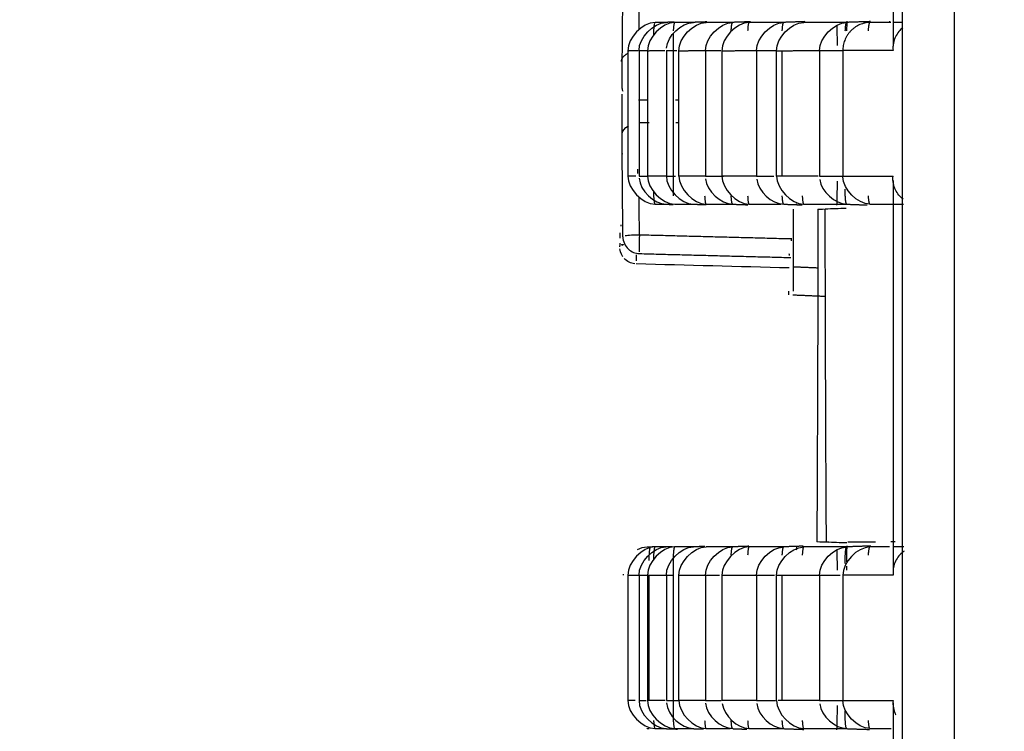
# Model space of a CAD drawing. Header units: millimetres. Extents: x 4946 to 6276, y -4769 to -3439.
# Tile 40 of 195: x 5504 to 5522, y -3637 to -3624. Entities that reach past the tile are written whole.
import ezdxf

# ---------------------------------------------------------------- set-up
doc = ezdxf.new("R2010")
doc.units = ezdxf.units.MM
doc.layers.add('ROXX_NEOmini_FIXTURE', color=7, linetype='Continuous', true_color=0x000000)
doc.dimstyles.get("Standard").update_dxf_attribs({"dimscale": 10, "dimtxt": 2.5, "dimasz": 3, "dimexe": 1, "dimexo": 0.5, "dimgap": 0.8, "dimtad": 1, "dimtoh": 1, "dimdec": 1, "dimzin": 1, "dimdsep": 46, "dimtxsty": 'Standard', "dimblk": 'OPEN90', "dimcen": 2.5, "dimadec": 1, "dimazin": 1, "dimtfac": 1, "dimtdec": 4, "dimtix": 1, "dimtofl": 0, "dimtmove": 1, "dimatfit": 3, "dimldrblk": 'OPEN90', "dimfxl": 1, "dimtolj": 1, "dimtzin": 1, "dimarcsym": 0})

# ---------------------------------------------------------------- blocks, each defined once
blk = doc.blocks.new('*D3')
at = {"layer": 'Defpoints', "color": 0}
for p in [(5445.02, -3551.277), (5521.144, -3551.277), (5521.144, -3812.777)]:
    blk.add_point(p, dxfattribs=at)
at = {"layer": 'ROXX_NEOmini_FIXTURE', "color": 0, "lineweight": -2}
for p, q in [((5515.143, -3551.277), (5442.02, -3551.277)), ((5445.02, -3806.776), (5445.02, -3557.278)), ((5515.143, -3812.777), (5442.02, -3812.777))]:
    blk.add_line(p, q, dxfattribs=at)
at = {"layer": 'ROXX_NEOmini_FIXTURE', "color": 0}
for points in [[(5446.02, -3557.278), (5444.02, -3557.278), (5445.02, -3551.277)], [(5444.02, -3806.776), (5446.02, -3806.776), (5445.02, -3812.777)]]:
    blk.add_solid(points, dxfattribs=at)
at = {"layer": 'ROXX_NEOmini_FIXTURE', "color": 0, "insert": (5438.119, -3682.027), "char_height": 9.0015, "attachment_point": 5, "rotation": 90}
blk.add_mtext('\\A1;261.5', dxfattribs=at)

msp = doc.modelspace()

# ---------------------------------------------------------------- linework, layer by layer
at = {"layer": 'ROXX_NEOmini_FIXTURE', "color": 18, "lineweight": -3, "true_color": 0x000000}
for points, knots in [([(5520.754, -3590.424), (5520.754, -3590.606), (5520.754, -3591.069), (5520.754, -3591.883), (5520.754, -3592.931), (5520.754, -3594.161), (5520.754, -3595.792), (5520.754, -3597.802), (5520.754, -3600.966), (5520.754, -3604.833), (5520.754, -3609.356), (5520.754, -3613.783), (5520.754, -3619.583), (5520.754, -3626.688), (5520.754, -3635.115), (5520.754, -3643.567), (5520.754, -3652.17), (5520.754, -3658.095), (5520.754, -3661.13)], [-70.70577, -70.70577, -70.70577, -70.70577, -70.153381, -69.600993, -68.496215, -67.391437, -66.28666, -64.077104, -61.867549, -57.448438, -53.029328, -48.610217, -44.191106, -35.352885, -26.514664, -17.676443, -8.838221, 0, 0, 0, 0]), ([(5519.629, -3624.166), (5519.603, -3624.166), (5519.485, -3624.165), (5519.359, -3624.165), (5519.261, -3624.165)], [6.213666, 6.213666, 6.213666, 6.213666, 7.269215, 10.903822, 10.903822, 10.903822, 10.903822]), ([(5519.837, -3624.166), (5519.833, -3624.166), (5519.778, -3624.166), (5519.726, -3624.166), (5519.678, -3624.166)], [3.472098, 3.472098, 3.472098, 3.472098, 3.634607, 5.557591, 5.557591, 5.557591, 5.557591]), ([(5518.672, -3624.214), (5518.673, -3624.246), (5518.676, -3624.35), (5518.678, -3624.479), (5518.678, -3624.576)], [-0.4175798, -0.4175798, -0.4175798, -0.4175798, -0.2684306, 0, 0, 0, 0]), ([(5519.841, -3624.262), (5519.816, -3624.281), (5519.768, -3624.327), (5519.71, -3624.417), (5519.672, -3624.53), (5519.666, -3624.618), (5519.67, -3624.665)], [0.4285876, 0.4285876, 0.4285876, 0.4285876, 0.5505233, 0.6881542, 0.825785, 0.9634049, 0.9634049, 0.9634049, 0.9634049]), ([(5519.848, -3627.299), (5519.821, -3627.278), (5519.77, -3627.231), (5519.71, -3627.138), (5519.672, -3627.025), (5519.666, -3626.936), (5519.67, -3626.889)], [-0.5479799, -0.5479799, -0.5479799, -0.5479799, -0.4128948, -0.2752632, -0.1376316, 0, 0, 0, 0]), ([(5519.261, -3627.389), (5519.349, -3627.389), (5519.531, -3627.389), (5519.722, -3627.389), (5519.837, -3627.389), (5519.853, -3627.389)], [0, 0, 0, 0, 3.634609, 7.269223, 7.815497, 7.815497, 7.815497, 7.815497]), ([(5518.85, -3633.731), (5518.85, -3633.694), (5518.852, -3633.582), (5518.855, -3633.489), (5518.858, -3633.445)], [-0.6575098, -0.6575098, -0.6575098, -0.6575098, -0.5369009, -0.2684505, -0.2684505, -0.2684505, -0.2684505]), ([(5518.672, -3633.51), (5518.673, -3633.543), (5518.676, -3633.648), (5518.678, -3633.779), (5518.678, -3633.876)], [-0.4244307, -0.4244307, -0.4244307, -0.4244307, -0.2684313, 0, 0, 0, 0]), ([(5519.61, -3633.466), (5519.59, -3633.466), (5519.479, -3633.465), (5519.359, -3633.465), (5519.261, -3633.465)], [6.469114, 6.469114, 6.469114, 6.469114, 7.269206, 10.903652, 10.903652, 10.903652, 10.903652]), ([(5519.867, -3633.543), (5519.861, -3633.546), (5519.828, -3633.57), (5519.771, -3633.623), (5519.71, -3633.717), (5519.679, -3633.807), (5519.671, -3633.866), (5519.67, -3633.884)], [0.3844765, 0.3844765, 0.3844765, 0.3844765, 0.4128925, 0.5505233, 0.6881542, 0.825785, 0.88048, 0.88048, 0.88048, 0.88048]), ([(5519.862, -3633.465), (5519.849, -3633.466), (5519.787, -3633.466), (5519.728, -3633.466), (5519.682, -3633.466)], [3.155544, 3.155544, 3.155544, 3.155544, 3.634603, 5.504868, 5.504868, 5.504868, 5.504868]), ([(5519.67, -3636.189), (5519.666, -3636.236), (5519.672, -3636.325), (5519.698, -3636.404), (5519.717, -3636.441), (5519.719, -3636.444)], [0, 0, 0, 0, 0.1376316, 0.2752632, 0.2885858, 0.2885858, 0.2885858, 0.2885858]), ([(5519.261, -3636.689), (5519.349, -3636.689), (5519.476, -3636.689), (5519.601, -3636.689), (5519.637, -3636.689)], [0, 0, 0, 0, 3.634614, 5.079113, 5.079113, 5.079113, 5.079113])]:
    msp.add_open_spline(points, degree=3, knots=knots, dxfattribs=at)
for points, degree in [([(5519.837, -3660.077), (5519.837, -3625.777), (5519.837, -3591.477)], 2), ([(5519.67, -3617.671), (5519.67, -3621.127), (5519.67, -3624.584)], 2), ([(5515.17, -3624.289), (5515.172, -3623.946), (5515.175, -3623.604)], 2), ([(5515.452, -3624.165), (5515.221, -3624.173), (5514.97, -3624.436), (5514.97, -3624.667)], 3), ([(5515.168, -3624.665), (5515.168, -3624.433), (5515.419, -3624.173), (5515.65, -3624.165)], 3), ([(5515.801, -3624.165), (5515.57, -3624.173), (5515.319, -3624.435), (5515.319, -3624.667)], 3), ([(5515.65, -3624.165), (5515.57, -3624.165), (5515.504, -3624.165), (5515.452, -3624.165)], 3), ([(5515.791, -3624.16), (5515.721, -3624.163), (5515.65, -3624.165)], 2), ([(5515.654, -3624.622), (5515.673, -3624.398), (5515.917, -3624.173), (5516.134, -3624.165)], 3), ([(5516.134, -3624.165), (5516.009, -3624.165), (5515.898, -3624.165), (5515.801, -3624.165)], 3), ([(5515.875, -3624.669), (5515.875, -3624.438), (5516.126, -3624.173), (5516.357, -3624.165)], 3), ([(5516.371, -3624.157), (5516.253, -3624.161), (5516.134, -3624.165)], 2), ([(5516.346, -3624.665), (5516.346, -3624.433), (5516.597, -3624.173), (5516.828, -3624.165)], 3), ([(5516.828, -3624.165), (5516.656, -3624.165), (5516.499, -3624.165), (5516.357, -3624.165)], 3), ([(5517.119, -3624.165), (5516.888, -3624.173), (5516.637, -3624.438), (5516.637, -3624.669)], 3), ([(5517.143, -3624.154), (5516.986, -3624.16), (5516.828, -3624.165)], 2), ([(5517.733, -3624.165), (5517.513, -3624.165), (5517.309, -3624.165), (5517.119, -3624.165)], 3), ([(5517.251, -3624.665), (5517.251, -3624.434), (5517.502, -3624.174), (5517.733, -3624.165)], 3), ([(5517.606, -3624.669), (5517.606, -3624.438), (5517.856, -3624.174), (5518.087, -3624.165)], 3), ([(5518.107, -3624.152), (5517.92, -3624.159), (5517.733, -3624.165)], 2), ([(5518.85, -3624.165), (5518.58, -3624.165), (5518.326, -3624.165), (5518.087, -3624.165)], 3), ([(5518.368, -3624.665), (5518.368, -3624.434), (5518.619, -3624.174), (5518.85, -3624.165)], 3), ([(5519.272, -3624.151), (5519.061, -3624.158), (5518.85, -3624.165)], 2), ([(5518.852, -3624.313), (5518.853, -3624.245), (5518.856, -3624.186), (5518.858, -3624.145)], 3), ([(5519.615, -3624.161), (5519.615, -3624.155), (5519.616, -3624.15), (5519.616, -3624.145)], 3), ([(5514.97, -3624.667), (5514.97, -3625.779), (5514.969, -3626.89)], 2), ([(5515.168, -3624.665), (5515.168, -3625.777), (5515.168, -3626.89)], 2), ([(5515.319, -3624.667), (5515.319, -3625.778), (5515.319, -3626.89)], 2), ([(5515.652, -3624.665), (5515.652, -3625.777), (5515.652, -3626.89)], 2), ([(5515.775, -3624.665), (5515.775, -3625.777), (5515.775, -3626.889)], 2), ([(5515.875, -3626.89), (5515.875, -3625.78), (5515.875, -3624.669)], 2), ([(5516.346, -3624.665), (5516.346, -3625.777), (5516.346, -3626.89)], 2), ([(5516.637, -3624.669), (5516.637, -3625.78), (5516.637, -3626.89)], 2), ([(5517.251, -3624.665), (5517.251, -3625.777), (5517.251, -3626.89)], 2), ([(5517.606, -3626.89), (5517.606, -3625.78), (5517.606, -3624.669)], 2), ([(5517.707, -3626.89), (5517.707, -3625.778), (5517.707, -3624.666)], 2), ([(5518.368, -3624.665), (5518.368, -3625.777), (5518.368, -3626.89)], 2), ([(5518.78, -3624.665), (5518.78, -3625.777), (5518.78, -3626.889)], 2), ([(5514.868, -3625.337), (5514.868, -3625.353), (5514.873, -3625.37), (5514.881, -3625.386)], 3), ([(5515.16, -3625.539), (5515.239, -3625.539), (5515.319, -3625.539)], 2), ([(5515.812, -3625.539), (5515.844, -3625.539), (5515.875, -3625.539)], 2), ([(5515.347, -3625.944), (5515.257, -3625.944), (5515.168, -3625.944)], 2), ([(5515.875, -3625.944), (5515.846, -3625.944), (5515.818, -3625.944)], 2), ([(5514.868, -3626.146), (5514.868, -3626.094), (5514.915, -3626.039), (5514.981, -3625.999)], 3), ([(5536.007, -3626.56), (5520.232, -3704.094), (5504.458, -3781.627)], 2), ([(5505.325, -3781.627), (5521.091, -3704.133), (5536.858, -3626.639)], 2), ([(5515.149, -3626.843), (5515.148, -3626.809), (5515.147, -3626.784), (5515.147, -3626.767)], 3), ([(5514.969, -3626.89), (5514.971, -3627.121), (5515.221, -3627.381), (5515.452, -3627.389)], 3), ([(5515.169, -3626.927), (5515.186, -3627.152), (5515.431, -3627.382), (5515.65, -3627.389)], 3), ([(5515.319, -3626.89), (5515.32, -3627.121), (5515.57, -3627.381), (5515.801, -3627.389)], 3), ([(5515.652, -3626.89), (5515.652, -3627.121), (5515.903, -3627.381), (5516.134, -3627.389)], 3), ([(5515.875, -3626.89), (5515.878, -3627.12), (5516.127, -3627.381), (5516.357, -3627.389)], 3), ([(5516.348, -3626.938), (5516.37, -3627.161), (5516.613, -3627.382), (5516.828, -3627.389)], 3), ([(5516.637, -3626.89), (5516.64, -3627.12), (5516.889, -3627.381), (5517.119, -3627.389)], 3), ([(5517.254, -3626.944), (5517.278, -3627.165), (5517.52, -3627.382), (5517.733, -3627.389)], 3), ([(5517.606, -3626.89), (5517.609, -3627.12), (5517.858, -3627.381), (5518.087, -3627.389)], 3), ([(5518.372, -3626.95), (5518.399, -3627.17), (5518.639, -3627.382), (5518.85, -3627.389)], 3), ([(5518.678, -3626.979), (5518.678, -3627.075), (5518.676, -3627.24), (5518.672, -3627.365), (5518.669, -3627.409)], 3), ([(5519.261, -3627.389), (5519.035, -3627.381), (5518.791, -3627.129), (5518.78, -3626.901)], 3), ([(5519.67, -3626.971), (5519.67, -3630.468), (5519.67, -3633.965)], 2), ([(5515.175, -3627.93), (5515.173, -3627.596), (5515.17, -3627.262)], 2), ([(5515.452, -3627.389), (5515.504, -3627.389), (5515.57, -3627.389), (5515.65, -3627.389)], 3), ([(5515.65, -3627.389), (5515.712, -3627.392), (5515.774, -3627.394)], 2), ([(5515.801, -3627.389), (5515.898, -3627.389), (5516.009, -3627.389), (5516.134, -3627.389)], 3), ([(5516.134, -3627.389), (5516.246, -3627.393), (5516.359, -3627.397)], 2), ([(5516.357, -3627.389), (5516.499, -3627.389), (5516.656, -3627.389), (5516.828, -3627.389)], 3), ([(5516.828, -3627.389), (5516.962, -3627.394), (5517.097, -3627.399)], 2), ([(5517.119, -3627.389), (5517.294, -3627.389), (5517.482, -3627.389), (5517.682, -3627.389)], 3), ([(5517.733, -3627.389), (5517.896, -3627.395), (5518.059, -3627.401)], 2), ([(5517.901, -3627.477), (5517.901, -3627.987), (5517.901, -3628.497)], 2), ([(5517.963, -3627.409), (5517.963, -3627.4), (5517.963, -3627.391), (5517.962, -3627.38)], 3), ([(5518.087, -3627.389), (5518.326, -3627.389), (5518.58, -3627.389), (5518.85, -3627.389)], 3), ([(5518.339, -3627.477), (5518.338, -3628.138), (5518.336, -3629.457), (5518.329, -3631.426), (5518.323, -3632.729), (5518.32, -3633.377)], 3), ([(5518.339, -3627.477), (5518.375, -3627.476), (5518.412, -3627.475), (5518.448, -3627.473)], 3), ([(5518.84, -3627.464), (5518.716, -3627.469), (5518.592, -3627.473), (5518.469, -3627.477)], 3), ([(5518.49, -3633.377), (5518.486, -3632.729), (5518.479, -3631.426), (5518.472, -3629.457), (5518.469, -3628.138), (5518.469, -3627.477)], 3), ([(5518.85, -3627.389), (5519.032, -3627.396), (5519.214, -3627.402)], 2), ([(5514.925, -3627.947), (5514.951, -3627.942), (5515.027, -3627.934), (5515.126, -3627.93), (5515.175, -3627.93)], 3), ([(5515.175, -3627.93), (5515.173, -3627.958), (5515.169, -3628.03), (5515.167, -3628.149), (5515.169, -3628.211), (5515.171, -3628.232)], 3), ([(5515.175, -3627.93), (5516.516, -3627.965), (5517.858, -3628)], 2), ([(5517.868, -3628.041), (5517.868, -3628.025), (5517.868, -3628.009), (5517.868, -3627.993)], 3), ([(5515.118, -3628.289), (5515.118, -3628.331), (5515.118, -3628.365), (5515.119, -3628.391)], 3), ([(5515.176, -3628.265), (5516.519, -3628.3), (5517.861, -3628.335)], 2), ([(5517.833, -3628.3), (5517.833, -3628.292), (5517.833, -3628.283), (5517.832, -3628.272)], 3), ([(5517.901, -3628.497), (5517.901, -3628.593), (5517.901, -3628.757), (5517.9, -3628.886), (5517.899, -3628.929)], 3), ([(5517.901, -3628.497), (5518.12, -3628.507), (5518.338, -3628.516)], 2), ([(5518.49, -3633.377), (5518.61, -3633.382), (5518.729, -3633.386), (5518.849, -3633.39)], 3), ([(5519.279, -3633.451), (5519.064, -3633.458), (5518.85, -3633.465)], 2), ([(5518.868, -3633.377), (5518.919, -3633.377), (5519.019, -3633.377), (5519.179, -3633.378), (5519.306, -3633.378), (5519.358, -3633.378)], 3), ([(5519.708, -3633.377), (5519.682, -3633.377), (5519.655, -3633.377), (5519.629, -3633.377)], 3), ([(5515.168, -3633.965), (5515.168, -3633.733), (5515.419, -3633.473), (5515.65, -3633.465)], 3), ([(5515.652, -3633.965), (5515.652, -3633.733), (5515.903, -3633.473), (5516.134, -3633.465)], 3), ([(5515.875, -3633.969), (5515.875, -3633.738), (5516.126, -3633.473), (5516.357, -3633.465)], 3), ([(5516.346, -3633.965), (5516.346, -3633.733), (5516.597, -3633.473), (5516.828, -3633.465)], 3), ([(5517.251, -3633.965), (5517.251, -3633.734), (5517.502, -3633.474), (5517.733, -3633.465)], 3), ([(5517.606, -3633.969), (5517.606, -3633.738), (5517.856, -3633.474), (5518.087, -3633.465)], 3), ([(5518.85, -3633.465), (5518.58, -3633.465), (5518.326, -3633.465), (5518.087, -3633.465)], 3), ([(5518.368, -3633.965), (5518.368, -3633.734), (5518.619, -3633.474), (5518.85, -3633.465)], 3), ([(5519.261, -3633.465), (5519.03, -3633.474), (5518.78, -3633.738), (5518.78, -3633.97)], 3), ([(5514.97, -3633.967), (5514.97, -3635.079), (5514.969, -3636.19)], 2), ([(5515.168, -3633.965), (5515.168, -3635.077), (5515.168, -3636.19)], 2), ([(5515.319, -3633.967), (5515.319, -3635.078), (5515.319, -3636.19)], 2), ([(5515.35, -3636.19), (5515.35, -3635.078), (5515.35, -3633.965)], 2), ([(5515.652, -3633.965), (5515.652, -3635.077), (5515.652, -3636.19)], 2), ([(5515.775, -3633.965), (5515.775, -3635.077), (5515.775, -3636.189)], 2), ([(5515.875, -3636.19), (5515.875, -3635.08), (5515.875, -3633.969)], 2), ([(5516.346, -3633.965), (5516.346, -3635.077), (5516.346, -3636.19)], 2), ([(5516.637, -3633.969), (5516.637, -3635.08), (5516.637, -3636.19)], 2), ([(5517.251, -3633.965), (5517.251, -3635.077), (5517.251, -3636.19)], 2), ([(5517.606, -3636.19), (5517.606, -3635.08), (5517.606, -3633.969)], 2), ([(5517.707, -3636.19), (5517.707, -3635.078), (5517.707, -3633.966)], 2), ([(5518.368, -3633.965), (5518.368, -3635.077), (5518.368, -3636.19)], 2), ([(5518.78, -3633.97), (5518.78, -3635.08), (5518.78, -3636.189)], 2), ([(5518.849, -3633.877), (5518.849, -3633.854), (5518.849, -3633.832), (5518.849, -3633.81)], 3), ([(5515.168, -3636.19), (5515.168, -3636.421), (5515.419, -3636.681), (5515.65, -3636.689)], 3), ([(5515.319, -3636.19), (5515.32, -3636.421), (5515.57, -3636.681), (5515.801, -3636.689)], 3), ([(5515.654, -3636.233), (5515.673, -3636.456), (5515.917, -3636.682), (5516.134, -3636.689)], 3), ([(5515.875, -3636.19), (5515.878, -3636.42), (5516.127, -3636.681), (5516.357, -3636.689)], 3), ([(5516.348, -3636.238), (5516.37, -3636.461), (5516.613, -3636.682), (5516.828, -3636.689)], 3), ([(5517.606, -3636.19), (5517.609, -3636.42), (5517.858, -3636.681), (5518.087, -3636.689)], 3), ([(5519.261, -3636.689), (5519.032, -3636.681), (5518.783, -3636.42), (5518.78, -3636.189)], 3), ([(5519.67, -3636.234), (5519.67, -3639.714), (5519.67, -3643.195)], 2), ([(5516.642, -3636.245), (5516.68, -3636.46), (5516.907, -3636.682), (5517.119, -3636.689)], 3), ([(5517.254, -3636.244), (5517.278, -3636.465), (5517.52, -3636.682), (5517.733, -3636.689)], 3), ([(5518.372, -3636.25), (5518.399, -3636.47), (5518.639, -3636.682), (5518.85, -3636.689)], 3), ([(5518.678, -3636.279), (5518.678, -3636.375), (5518.676, -3636.54), (5518.672, -3636.665), (5518.669, -3636.709)], 3), ([(5518.85, -3636.689), (5519.052, -3636.696), (5519.254, -3636.703)], 2)]:
    msp.add_open_spline(points, degree=degree, dxfattribs=at)
at = {"layer": 'ROXX_NEOmini_FIXTURE', "color": 18, "true_color": 0x000000}
for points, degree in [([(5514.868, -3625.337), (5514.869, -3625.14), (5514.872, -3624.747), (5514.877, -3624.158), (5514.88, -3623.765), (5514.881, -3623.569)], 3), ([(5514.868, -3625.337), (5514.869, -3625.14), (5514.872, -3624.747), (5514.877, -3624.158), (5514.88, -3623.765), (5514.881, -3623.569)], 3), ([(5514.882, -3627.965), (5514.88, -3627.763), (5514.877, -3627.359), (5514.872, -3626.753), (5514.869, -3626.348), (5514.868, -3626.146)], 3), ([(5514.882, -3627.965), (5514.88, -3627.763), (5514.877, -3627.359), (5514.872, -3626.753), (5514.869, -3626.348), (5514.868, -3626.146)], 3), ([(5514.861, -3626.454), (5514.861, -3626.454), (5514.861, -3626.473), (5514.867, -3626.499)], 3), ([(5514.861, -3626.454), (5514.861, -3626.454), (5514.861, -3626.473), (5514.867, -3626.499)], 3), ([(5514.851, -3627.78), (5514.851, -3627.772), (5514.851, -3627.764), (5514.851, -3627.757)], 3), ([(5514.851, -3627.78), (5514.851, -3627.772), (5514.851, -3627.764), (5514.851, -3627.757)], 3), ([(5514.825, -3627.895), (5514.825, -3627.933), (5514.825, -3627.965), (5514.826, -3627.993)], 3), ([(5514.825, -3627.895), (5514.825, -3627.933), (5514.825, -3627.965), (5514.826, -3627.993)], 3), ([(5514.882, -3627.965), (5514.882, -3628.008), (5514.902, -3628.092), (5514.973, -3628.189), (5515.067, -3628.249), (5515.14, -3628.264), (5515.176, -3628.265)], 3), ([(5514.882, -3627.965), (5514.882, -3628.008), (5514.902, -3628.092), (5514.973, -3628.189), (5515.067, -3628.249), (5515.14, -3628.264), (5515.176, -3628.265)], 3), ([(5514.826, -3628.079), (5514.826, -3628.096), (5514.827, -3628.11), (5514.827, -3628.12)], 3), ([(5514.826, -3628.079), (5514.826, -3628.096), (5514.827, -3628.11), (5514.827, -3628.12)], 3), ([(5514.829, -3628.143), (5514.829, -3628.14), (5514.829, -3628.134), (5514.83, -3628.126)], 3), ([(5514.829, -3628.143), (5514.829, -3628.14), (5514.829, -3628.134), (5514.83, -3628.126)], 3), ([(5514.882, -3628.32), (5514.84, -3628.26), (5514.832, -3628.203), (5514.83, -3628.18)], 3), ([(5514.882, -3628.32), (5514.84, -3628.26), (5514.832, -3628.203), (5514.83, -3628.18)], 3), ([(5515.092, -3628.447), (5515.021, -3628.438), (5514.955, -3628.404), (5514.906, -3628.351)], 3), ([(5515.092, -3628.447), (5515.021, -3628.438), (5514.955, -3628.404), (5514.906, -3628.351)], 3), ([(5517.828, -3628.52), (5516.926, -3628.496), (5516.023, -3628.472), (5515.12, -3628.449)], 3), ([(5517.828, -3628.52), (5516.926, -3628.496), (5516.023, -3628.472), (5515.12, -3628.449)], 3), ([(5517.824, -3628.994), (5517.824, -3628.962), (5517.824, -3628.929)], 2), ([(5517.824, -3628.994), (5517.824, -3628.962), (5517.824, -3628.929)], 2), ([(5517.896, -3628.996), (5518.186, -3629.009), (5518.476, -3629.021)], 2), ([(5517.896, -3628.996), (5518.186, -3629.009), (5518.476, -3629.021)], 2), ([(5517.962, -3633.517), (5517.962, -3633.49), (5517.963, -3633.466), (5517.963, -3633.446)], 3), ([(5517.962, -3633.517), (5517.962, -3633.49), (5517.963, -3633.466), (5517.963, -3633.446)], 3), ([(5518.535, -3633.385), (5518.463, -3633.382), (5518.391, -3633.38), (5518.32, -3633.377)], 3), ([(5518.535, -3633.385), (5518.463, -3633.382), (5518.391, -3633.38), (5518.32, -3633.377)], 3), ([(5515.452, -3633.465), (5515.221, -3633.473), (5514.97, -3633.736), (5514.97, -3633.967)], 3), ([(5515.452, -3633.465), (5515.221, -3633.473), (5514.97, -3633.736), (5514.97, -3633.967)], 3), ([(5515.142, -3633.512), (5515.196, -3633.484), (5515.254, -3633.467), (5515.31, -3633.465)], 3), ([(5515.142, -3633.512), (5515.196, -3633.484), (5515.254, -3633.467), (5515.31, -3633.465)], 3), ([(5515.31, -3633.465), (5515.392, -3633.462), (5515.473, -3633.46)], 2), ([(5515.31, -3633.465), (5515.392, -3633.462), (5515.473, -3633.46)], 2), ([(5515.801, -3633.465), (5515.57, -3633.473), (5515.319, -3633.736), (5515.319, -3633.967)], 3), ([(5515.801, -3633.465), (5515.57, -3633.473), (5515.319, -3633.736), (5515.319, -3633.967)], 3), ([(5515.65, -3633.465), (5515.57, -3633.465), (5515.504, -3633.465), (5515.452, -3633.465)], 3), ([(5515.65, -3633.465), (5515.57, -3633.465), (5515.504, -3633.465), (5515.452, -3633.465)], 3), ([(5515.755, -3633.462), (5515.703, -3633.463), (5515.65, -3633.465)], 2), ([(5515.755, -3633.462), (5515.703, -3633.463), (5515.65, -3633.465)], 2), ([(5516.134, -3633.465), (5516.009, -3633.465), (5515.898, -3633.465), (5515.801, -3633.465)], 3), ([(5516.134, -3633.465), (5516.009, -3633.465), (5515.898, -3633.465), (5515.801, -3633.465)], 3), ([(5516.337, -3633.458), (5516.235, -3633.462), (5516.134, -3633.465)], 2), ([(5516.337, -3633.458), (5516.235, -3633.462), (5516.134, -3633.465)], 2), ([(5516.828, -3633.465), (5516.656, -3633.465), (5516.499, -3633.465), (5516.357, -3633.465)], 3), ([(5516.828, -3633.465), (5516.656, -3633.465), (5516.499, -3633.465), (5516.357, -3633.465)], 3), ([(5517.119, -3633.465), (5516.888, -3633.473), (5516.637, -3633.738), (5516.637, -3633.969)], 3), ([(5517.119, -3633.465), (5516.888, -3633.473), (5516.637, -3633.738), (5516.637, -3633.969)], 3), ([(5517.113, -3633.455), (5516.97, -3633.46), (5516.828, -3633.465)], 2), ([(5517.113, -3633.455), (5516.97, -3633.46), (5516.828, -3633.465)], 2), ([(5517.733, -3633.465), (5517.513, -3633.465), (5517.309, -3633.465), (5517.119, -3633.465)], 3), ([(5517.733, -3633.465), (5517.513, -3633.465), (5517.309, -3633.465), (5517.119, -3633.465)], 3), ([(5518.08, -3633.453), (5517.906, -3633.459), (5517.733, -3633.465)], 2), ([(5518.08, -3633.453), (5517.906, -3633.459), (5517.733, -3633.465)], 2), ([(5514.893, -3633.966), (5514.893, -3633.96), (5514.894, -3633.954), (5514.894, -3633.948)], 3), ([(5514.893, -3633.966), (5514.893, -3633.96), (5514.894, -3633.954), (5514.894, -3633.948)], 3), ([(5514.969, -3636.19), (5514.971, -3636.421), (5515.221, -3636.681), (5515.452, -3636.689)], 3), ([(5514.969, -3636.19), (5514.971, -3636.421), (5515.221, -3636.681), (5515.452, -3636.689)], 3), ([(5515.35, -3636.691), (5515.33, -3636.69), (5515.31, -3636.689)], 2), ([(5515.35, -3636.691), (5515.33, -3636.69), (5515.31, -3636.689)], 2), ([(5515.452, -3636.689), (5515.504, -3636.689), (5515.57, -3636.689), (5515.65, -3636.689)], 3), ([(5515.452, -3636.689), (5515.504, -3636.689), (5515.57, -3636.689), (5515.65, -3636.689)], 3), ([(5515.65, -3636.689), (5515.749, -3636.693), (5515.848, -3636.696)], 2), ([(5515.65, -3636.689), (5515.749, -3636.693), (5515.848, -3636.696)], 2), ([(5515.801, -3636.689), (5515.898, -3636.689), (5516.009, -3636.689), (5516.134, -3636.689)], 3), ([(5515.801, -3636.689), (5515.898, -3636.689), (5516.009, -3636.689), (5516.134, -3636.689)], 3), ([(5516.134, -3636.689), (5516.222, -3636.692), (5516.31, -3636.695)], 2), ([(5516.134, -3636.689), (5516.222, -3636.692), (5516.31, -3636.695)], 2), ([(5516.357, -3636.689), (5516.488, -3636.689), (5516.631, -3636.689), (5516.786, -3636.689)], 3), ([(5516.357, -3636.689), (5516.488, -3636.689), (5516.631, -3636.689), (5516.786, -3636.689)], 3), ([(5516.828, -3636.689), (5516.953, -3636.694), (5517.079, -3636.698)], 2), ([(5516.828, -3636.689), (5516.953, -3636.694), (5517.079, -3636.698)], 2), ([(5517.119, -3636.689), (5517.309, -3636.689), (5517.513, -3636.689), (5517.733, -3636.689)], 3), ([(5517.119, -3636.689), (5517.309, -3636.689), (5517.513, -3636.689), (5517.733, -3636.689)], 3), ([(5517.733, -3636.689), (5517.911, -3636.695), (5518.09, -3636.702)], 2), ([(5517.733, -3636.689), (5517.911, -3636.695), (5518.09, -3636.702)], 2), ([(5518.087, -3636.689), (5518.326, -3636.689), (5518.58, -3636.689), (5518.85, -3636.689)], 3), ([(5518.087, -3636.689), (5518.326, -3636.689), (5518.58, -3636.689), (5518.85, -3636.689)], 3)]:
    msp.add_open_spline(points, degree=degree, dxfattribs=at)
at = {"layer": 'ROXX_NEOmini_FIXTURE', "color": 18, "lineweight": -3, "true_color": 0x000000}
for points, weights in [([(5515.441, -3624.182), (5515.431, -3624.217), (5515.426, -3624.312)], [0.966236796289, 0.949291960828, 1]), ([(5515.801, -3624.165), (5515.783, -3624.166), (5515.775, -3624.312)], [1, 0.923965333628, 1]), ([(5516.802, -3624.313), (5516.81, -3624.166), (5516.828, -3624.165)], [1, 0.924307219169, 1]), ([(5517.119, -3624.165), (5517.101, -3624.166), (5517.093, -3624.312)], [1, 0.923925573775, 1]), ([(5517.707, -3624.313), (5517.715, -3624.166), (5517.733, -3624.165)], [1, 0.924347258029, 1]), ([(5519.261, -3624.165), (5518.78, -3624.182), (5518.78, -3624.665)], [1, 0.719368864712, 1]), ([(5518.824, -3624.313), (5518.832, -3624.167), (5518.85, -3624.165)], [1, 0.92438735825, 1]), ([(5519.235, -3624.312), (5519.243, -3624.166), (5519.261, -3624.165)], [1, 0.923901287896, 1]), ([(5515.426, -3624.312), (5515.424, -3624.348), (5515.423, -3624.391)], [1, 0.980148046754, 0.970683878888]), ([(5515.773, -3624.361), (5515.769, -3624.495), (5515.775, -3624.665)], [0.978735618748, 0.936867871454, 1]), ([(5514.97, -3624.667), (5515.042, -3624.665), (5515.15, -3624.665)], [1, 0.999993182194, 0.999998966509]), ([(5515.168, -3624.665), (5515.172, -3624.665), (5515.323, -3624.665)], [1, 0.862684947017, 0.873026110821]), ([(5515.319, -3624.667), (5515.453, -3624.665), (5515.623, -3624.665)], [1, 0.999993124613, 0.999998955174]), ([(5515.652, -3624.665), (5515.659, -3624.665), (5515.839, -3624.665)], [1, 0.851523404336, 0.8784349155]), ([(5515.875, -3624.669), (5516.089, -3624.665), (5516.346, -3624.665)], [1, 0.999992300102, 1]), ([(5516.346, -3624.665), (5516.359, -3624.665), (5516.618, -3624.665)], [1, 0.820755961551, 0.901237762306]), ([(5516.637, -3624.669), (5516.922, -3624.665), (5517.251, -3624.665)], [1, 0.999992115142, 1]), ([(5517.251, -3624.665), (5517.27, -3624.665), (5517.585, -3624.666)], [1, 0.801089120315, 0.927235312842]), ([(5517.606, -3624.669), (5517.964, -3624.665), (5518.368, -3624.665)], [1, 0.999991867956, 1]), ([(5518.368, -3624.665), (5518.396, -3624.665), (5518.78, -3624.666)], [1, 0.776573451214, 0.970022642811]), ([(5519.67, -3624.665), (5519.202, -3624.665), (5518.78, -3624.665)], [1, 0.999992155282, 1]), ([(5515.114, -3626.89), (5515.029, -3626.89), (5514.969, -3626.89)], [0.999997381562, 0.999994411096, 1]), ([(5515.168, -3626.89), (5515.172, -3626.89), (5515.315, -3626.89)], [1, 0.866445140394, 0.872576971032]), ([(5515.652, -3626.89), (5515.464, -3626.89), (5515.319, -3626.89)], [1, 0.999992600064, 1]), ([(5515.652, -3626.89), (5515.659, -3626.89), (5515.814, -3626.89)], [1, 0.862494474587, 0.875423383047]), ([(5515.775, -3626.889), (5515.768, -3627.096), (5515.775, -3627.243)], [1, 0.923673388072, 1]), ([(5516.346, -3626.89), (5516.088, -3626.89), (5515.875, -3626.89)], [1, 0.99999244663, 1]), ([(5516.346, -3626.89), (5516.361, -3626.89), (5516.666, -3626.89)], [1, 0.802921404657, 0.919843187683]), ([(5517.251, -3626.89), (5516.922, -3626.89), (5516.637, -3626.89)], [1, 0.999992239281, 1]), ([(5517.251, -3626.89), (5517.269, -3626.89), (5517.557, -3626.89)], [1, 0.811336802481, 0.915119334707]), ([(5518.341, -3626.89), (5517.952, -3626.89), (5517.606, -3626.89)], [0.999999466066, 0.999992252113, 1]), ([(5518.368, -3626.89), (5518.397, -3626.89), (5518.796, -3626.89)], [1, 0.770850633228, 0.980237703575]), ([(5518.78, -3626.889), (5519.202, -3626.889), (5519.67, -3626.889)], [1, 0.99999215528, 1]), ([(5515.423, -3627.164), (5515.424, -3627.207), (5515.426, -3627.243)], [0.97069059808, 0.980172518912, 1]), ([(5518.824, -3627.242), (5518.821, -3627.188), (5518.821, -3627.121)], [1, 0.97083763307, 0.964174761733]), ([(5515.426, -3627.243), (5515.434, -3627.389), (5515.452, -3627.389)], [1, 0.924107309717, 1]), ([(5516.331, -3627.243), (5516.339, -3627.389), (5516.357, -3627.389)], [1, 0.924027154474, 1]), ([(5516.828, -3627.389), (5516.81, -3627.389), (5516.802, -3627.242)], [1, 0.923432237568, 1]), ([(5517.093, -3627.243), (5517.101, -3627.389), (5517.119, -3627.389)], [1, 0.923986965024, 1]), ([(5517.733, -3627.389), (5517.715, -3627.389), (5517.707, -3627.242)], [1, 0.923391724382, 1]), ([(5518.061, -3627.243), (5518.069, -3627.389), (5518.087, -3627.389)], [1, 0.923946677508, 1]), ([(5518.85, -3627.389), (5518.832, -3627.389), (5518.824, -3627.242)], [1, 0.923351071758, 1]), ([(5519.261, -3627.389), (5519.243, -3627.389), (5519.235, -3627.243)], [1, 0.923920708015, 1]), ([(5515.347, -3633.705), (5515.348, -3633.654), (5515.35, -3633.612)], [0.9678509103, 0.976901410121, 1]), ([(5515.426, -3633.612), (5515.425, -3633.644), (5515.424, -3633.68)], [1, 0.982583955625, 0.973162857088]), ([(5515.775, -3633.612), (5515.768, -3633.758), (5515.775, -3633.965)], [1, 0.924082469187, 1]), ([(5516.802, -3633.613), (5516.81, -3633.466), (5516.828, -3633.465)], [1, 0.924307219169, 1]), ([(5517.119, -3633.465), (5517.101, -3633.466), (5517.093, -3633.612)], [1, 0.923925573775, 1]), ([(5517.707, -3633.613), (5517.715, -3633.466), (5517.733, -3633.465)], [1, 0.924347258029, 1]), ([(5518.82, -3633.762), (5518.821, -3633.678), (5518.824, -3633.613)], [0.962268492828, 0.964813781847, 1]), ([(5518.824, -3633.613), (5518.832, -3633.467), (5518.85, -3633.465)], [1, 0.92438735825, 1]), ([(5519.235, -3633.612), (5519.243, -3633.465), (5519.261, -3633.465)], [1, 0.923836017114, 1]), ([(5514.97, -3633.967), (5515.048, -3633.965), (5515.168, -3633.965)], [1, 0.99999262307, 1]), ([(5515.168, -3633.965), (5515.173, -3633.965), (5515.329, -3633.966)], [1, 0.859833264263, 0.873496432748]), ([(5515.319, -3633.967), (5515.464, -3633.965), (5515.652, -3633.965)], [1, 0.999992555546, 1]), ([(5515.652, -3633.965), (5515.658, -3633.965), (5515.775, -3633.965)], [1, 0.881008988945, 0.874663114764]), ([(5515.875, -3633.969), (5516.089, -3633.965), (5516.346, -3633.965)], [1, 0.999992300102, 1]), ([(5516.346, -3633.965), (5516.358, -3633.965), (5516.594, -3633.965)], [1, 0.830034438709, 0.893601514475]), ([(5516.637, -3633.969), (5516.922, -3633.965), (5517.251, -3633.965)], [1, 0.999992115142, 1]), ([(5517.251, -3633.965), (5517.269, -3633.965), (5517.567, -3633.966)], [1, 0.80788741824, 0.91899226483]), ([(5517.606, -3633.969), (5517.964, -3633.965), (5518.368, -3633.965)], [1, 0.999991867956, 1]), ([(5518.368, -3633.965), (5518.393, -3633.965), (5518.733, -3633.966)], [1, 0.793364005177, 0.943301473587]), ([(5519.67, -3633.965), (5519.202, -3633.965), (5518.78, -3633.97)], [1, 0.999992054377, 1]), ([(5515.102, -3636.19), (5515.025, -3636.19), (5514.969, -3636.19)], [0.999997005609, 0.999994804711, 1]), ([(5515.168, -3636.19), (5515.172, -3636.19), (5515.295, -3636.19)], [1, 0.876414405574, 0.872439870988]), ([(5515.631, -3636.19), (5515.456, -3636.19), (5515.319, -3636.19)], [0.999999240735, 0.99999300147, 1]), ([(5515.652, -3636.19), (5515.661, -3636.19), (5515.88, -3636.19)], [1, 0.834533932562, 0.886901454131]), ([(5515.775, -3636.189), (5515.768, -3636.396), (5515.775, -3636.543)], [1, 0.92398054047, 1]), ([(5516.346, -3636.19), (5516.088, -3636.19), (5515.875, -3636.19)], [1, 0.99999244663, 1]), ([(5516.346, -3636.19), (5516.359, -3636.19), (5516.625, -3636.19)], [1, 0.818061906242, 0.90373146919]), ([(5517.251, -3636.19), (5516.922, -3636.19), (5516.637, -3636.19)], [1, 0.999992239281, 1]), ([(5517.251, -3636.19), (5517.27, -3636.19), (5517.588, -3636.19)], [1, 0.799939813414, 0.928725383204]), ([(5518.368, -3636.19), (5517.982, -3636.19), (5517.637, -3636.19)], [1, 0.999992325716, 0.999999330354]), ([(5518.368, -3636.19), (5518.398, -3636.19), (5518.824, -3636.19)], [1, 0.760524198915, 1]), ([(5518.78, -3636.189), (5519.202, -3636.189), (5519.67, -3636.189)], [1, 0.99999215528, 1]), ([(5518.824, -3636.542), (5518.82, -3636.466), (5518.82, -3636.366)], [1, 0.959408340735, 0.962408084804]), ([(5516.828, -3636.689), (5516.81, -3636.689), (5516.802, -3636.542)], [1, 0.923432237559, 1]), ([(5517.733, -3636.689), (5517.715, -3636.689), (5517.707, -3636.542)], [1, 0.923391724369, 1]), ([(5518.85, -3636.689), (5518.832, -3636.689), (5518.824, -3636.542)], [1, 0.923351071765, 1]), ([(5519.261, -3636.689), (5519.243, -3636.689), (5519.235, -3636.543)], [1, 0.923922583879, 1])]:
    msp.add_rational_spline(points, weights, degree=2, dxfattribs=at)
at = {"layer": 'ROXX_NEOmini_FIXTURE', "color": 18, "true_color": 0x000000}
for points, weights in [([(5514.857, -3624.861), (5514.857, -3624.77), (5514.969, -3624.713)], [1, 0.838046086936, 0.86218147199]), ([(5514.857, -3624.861), (5514.857, -3624.77), (5514.969, -3624.713)], [1, 0.838046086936, 0.86218147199]), ([(5514.858, -3628.1), (5514.864, -3628.112), (5514.871, -3628.123)], [0.877810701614, 0.871906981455, 0.867769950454]), ([(5514.858, -3628.1), (5514.864, -3628.112), (5514.871, -3628.123)], [0.877810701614, 0.871906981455, 0.867769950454]), ([(5514.881, -3628.1), (5514.884, -3628.106), (5514.887, -3628.112)], [0.877845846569, 0.874989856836, 0.872547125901]), ([(5514.881, -3628.1), (5514.884, -3628.106), (5514.887, -3628.112)], [0.877845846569, 0.874989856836, 0.872547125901]), ([(5515.35, -3633.612), (5515.358, -3633.466), (5515.376, -3633.465)], [1, 0.924187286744, 1]), ([(5515.35, -3633.612), (5515.358, -3633.466), (5515.376, -3633.465)], [1, 0.924187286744, 1]), ([(5515.452, -3633.465), (5515.434, -3633.466), (5515.426, -3633.612)], [1, 0.923985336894, 1]), ([(5515.452, -3633.465), (5515.434, -3633.466), (5515.426, -3633.612)], [1, 0.923985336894, 1]), ([(5515.801, -3633.465), (5515.783, -3633.465), (5515.775, -3633.612)], [1, 0.923673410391, 1]), ([(5515.801, -3633.465), (5515.783, -3633.465), (5515.775, -3633.612)], [1, 0.923673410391, 1]), ([(5518.087, -3633.465), (5518.069, -3633.466), (5518.061, -3633.612)], [1, 0.923905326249, 1]), ([(5518.087, -3633.465), (5518.069, -3633.466), (5518.061, -3633.612)], [1, 0.923905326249, 1]), ([(5515.426, -3636.543), (5515.434, -3636.689), (5515.452, -3636.689)], [1, 0.924107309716, 1]), ([(5515.426, -3636.543), (5515.434, -3636.689), (5515.452, -3636.689)], [1, 0.924107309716, 1]), ([(5515.775, -3636.543), (5515.783, -3636.689), (5515.801, -3636.689)], [1, 0.924067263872, 1]), ([(5515.775, -3636.543), (5515.783, -3636.689), (5515.801, -3636.689)], [1, 0.924067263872, 1]), ([(5516.331, -3636.543), (5516.339, -3636.689), (5516.357, -3636.689)], [1, 0.924027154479, 1]), ([(5516.331, -3636.543), (5516.339, -3636.689), (5516.357, -3636.689)], [1, 0.924027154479, 1]), ([(5517.093, -3636.543), (5517.101, -3636.689), (5517.119, -3636.689)], [1, 0.923986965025, 1]), ([(5517.093, -3636.543), (5517.101, -3636.689), (5517.119, -3636.689)], [1, 0.923986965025, 1]), ([(5518.061, -3636.543), (5518.069, -3636.689), (5518.087, -3636.689)], [1, 0.923946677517, 1]), ([(5518.061, -3636.543), (5518.069, -3636.689), (5518.087, -3636.689)], [1, 0.923946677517, 1])]:
    msp.add_rational_spline(points, weights, degree=2, dxfattribs=at)
for points, knots in [([(5514.868, -3626.146), (5514.867, -3626.068), (5514.867, -3625.896), (5514.867, -3625.631), (5514.867, -3625.489), (5514.867, -3625.44)], [0, 0, 0, 0, 0.3031619, 0.6063238, 0.7822815, 0.7822815, 0.7822815, 0.7822815]), ([(5514.868, -3626.146), (5514.867, -3626.068), (5514.867, -3625.896), (5514.867, -3625.631), (5514.867, -3625.489), (5514.867, -3625.44)], [0, 0, 0, 0, 0.3031619, 0.6063238, 0.7822815, 0.7822815, 0.7822815, 0.7822815]), ([(5514.867, -3628.101), (5514.869, -3628.106), (5514.873, -3628.112), (5514.876, -3628.117), (5514.877, -3628.119)], [0.14217214, 0.14217214, 0.14217214, 0.14217214, 0.15888957, 0.16285021, 0.16285021, 0.16285021, 0.16285021]), ([(5514.867, -3628.101), (5514.869, -3628.106), (5514.873, -3628.112), (5514.876, -3628.117), (5514.877, -3628.119)], [0.14217214, 0.14217214, 0.14217214, 0.14217214, 0.15888957, 0.16285021, 0.16285021, 0.16285021, 0.16285021])]:
    msp.add_open_spline(points, degree=3, knots=knots, dxfattribs=at)

# ---------------------------------------------------------------- dimensions: what is measured, and where the dimension line sits
at = {"layer": 'ROXX_NEOmini_FIXTURE', "color": 5, "true_color": 0x0000ff}
dim = msp.add_linear_dim(base=(5445.02, -3551.277), p1=(5521.144, -3812.777), p2=(5521.144, -3551.277), angle=90, dimstyle='Standard', override={"dimscale": 3.0005, "dimtxt": 3, "dimasz": 2, "dimexe": 1, "dimexo": 2, "dimgap": 0.8, "dimtad": 1, "dimtih": 0, "dimtoh": 0, "dimdec": 1, "dimlfac": 1, "dimzin": 1, "dimtxsty": 'Standard', "dimsah": 0, "dimcen": 2.5, "dimadec": 1, "dimazin": 1, "dimtix": 0, "dimtmove": 0, "dimtzin": 1}, dxfattribs=at)
dim.commit()
dim.dimension.update_dxf_attribs({"geometry": '*D3', "text_midpoint": (5438.119, -3682.027)})

doc.saveas('drawing.dxf')
